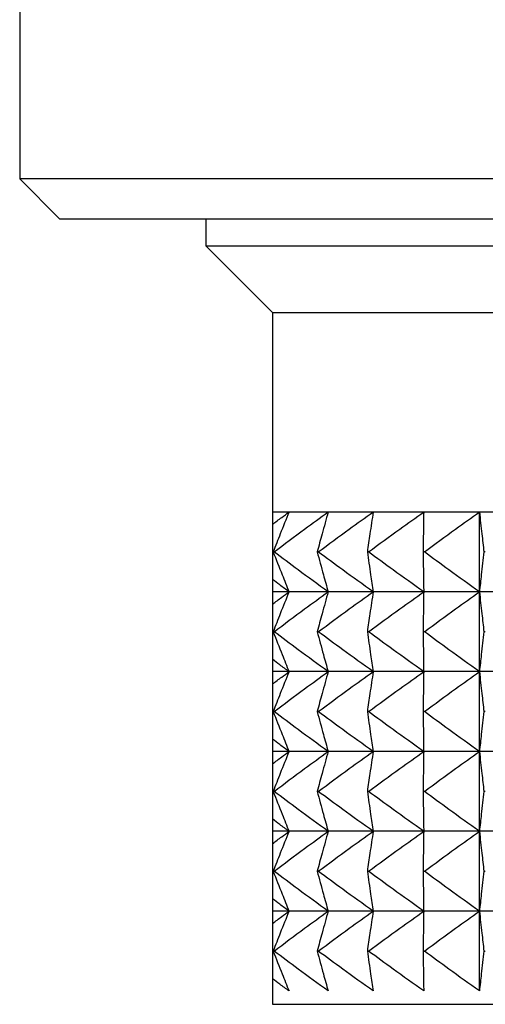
# Model space of a CAD drawing. Header units: millimetres. Extents: x 0 to 210, y 0 to 297.
# Tile 49 of 80: x 172.76 to 174.51, y 259.08 to 262.78. Entities that reach past the tile are written whole.
import ezdxf

# ---------------------------------------------------------------- set-up
doc = ezdxf.new("R2010")
doc.units = ezdxf.units.MM

msp = doc.modelspace()

# ---------------------------------------------------------------- linework, layer by layer
at = {"color": 7, "linetype": 'Continuous', "lineweight": 25}
for p, q in [((172.7603, 263.6773), (172.7603, 262.1773)), ((172.7603, 262.1773), (172.9103, 262.0273)), ((180.1603, 262.1773), (172.7603, 262.1773)), ((172.9103, 262.0273), (180.0103, 262.0273)), ((173.4603, 262.0273), (173.4603, 261.9252)), ((173.4603, 261.9252), (173.7103, 261.6752)), ((173.4603, 261.9252), (179.4603, 261.9252)), ((173.7103, 261.6752), (173.7103, 260.9252)), ((173.7103, 261.6752), (179.2103, 261.6752)), ((173.7103, 260.9252), (173.7103, 260.8788)), ((173.7103, 260.9252), (173.7725, 260.9252)), ((173.7725, 260.9252), (173.9193, 260.9252)), ((173.9193, 260.9252), (174.0885, 260.9252)), ((174.0885, 260.9252), (174.2784, 260.9252)), ((174.2784, 260.9252), (174.4876, 260.9252)), ((174.4876, 260.9252), (174.7141, 260.9252)), ((174.4876, 260.6252), (174.4876, 260.9252)), ((173.7103, 260.8788), (173.7103, 260.6715)), ((173.716, 260.7752), (173.7126, 260.7752)), ((173.8822, 260.7752), (173.8783, 260.7752)), ((174.0711, 260.7752), (174.0666, 260.7752)), ((174.2809, 260.7752), (174.276, 260.7752)), ((174.5099, 260.7752), (174.5046, 260.7752)), ((173.7103, 260.6715), (173.7103, 260.6252)), ((173.7725, 260.6252), (173.7103, 260.6252)), ((173.7103, 260.6252), (173.7103, 260.5788)), ((173.9193, 260.6252), (173.7725, 260.6252)), ((174.0885, 260.6252), (173.9193, 260.6252)), ((174.2784, 260.6252), (174.0885, 260.6252)), ((174.4876, 260.6252), (174.2784, 260.6252)), ((174.7141, 260.6252), (174.4876, 260.6252)), ((174.4876, 260.3252), (174.4876, 260.6252)), ((173.7103, 260.5788), (173.7103, 260.3715)), ((173.716, 260.4752), (173.7126, 260.4752)), ((173.8822, 260.4752), (173.8783, 260.4752)), ((174.0711, 260.4752), (174.0666, 260.4752)), ((174.2809, 260.4752), (174.276, 260.4752)), ((174.5099, 260.4752), (174.5046, 260.4752)), ((173.7103, 260.3715), (173.7103, 260.3252)), ((173.7725, 260.3252), (173.7103, 260.3252)), ((173.7103, 260.3252), (173.7103, 260.2788)), ((173.9193, 260.3252), (173.7725, 260.3252)), ((174.0885, 260.3252), (173.9193, 260.3252)), ((174.2784, 260.3252), (174.0885, 260.3252)), ((174.4876, 260.3252), (174.2784, 260.3252)), ((174.7141, 260.3252), (174.4876, 260.3252)), ((174.4876, 260.0252), (174.4876, 260.3252)), ((173.7103, 260.2788), (173.7103, 260.0715)), ((173.716, 260.1752), (173.7126, 260.1752)), ((173.8822, 260.1752), (173.8783, 260.1752)), ((174.0711, 260.1752), (174.0666, 260.1752)), ((174.2809, 260.1752), (174.276, 260.1752)), ((174.5099, 260.1752), (174.5046, 260.1752)), ((173.7103, 260.0715), (173.7103, 260.0252)), ((173.7725, 260.0252), (173.7103, 260.0252)), ((173.7103, 260.0252), (173.7103, 259.9788)), ((173.9193, 260.0252), (173.7725, 260.0252)), ((174.0885, 260.0252), (173.9193, 260.0252)), ((174.2784, 260.0252), (174.0885, 260.0252)), ((174.4876, 260.0252), (174.2784, 260.0252)), ((174.7141, 260.0252), (174.4876, 260.0252)), ((174.4876, 259.7252), (174.4876, 260.0252)), ((173.7103, 259.9788), (173.7103, 259.7715)), ((173.716, 259.8752), (173.7126, 259.8752)), ((173.8822, 259.8752), (173.8783, 259.8752)), ((174.0711, 259.8752), (174.0666, 259.8752)), ((174.2809, 259.8752), (174.276, 259.8752)), ((174.5099, 259.8752), (174.5046, 259.8752)), ((173.7103, 259.7715), (173.7103, 259.7252)), ((173.7725, 259.7252), (173.7103, 259.7252)), ((173.7103, 259.7252), (173.7103, 259.6788)), ((173.9193, 259.7252), (173.7725, 259.7252)), ((174.0885, 259.7252), (173.9193, 259.7252)), ((174.2784, 259.7252), (174.0885, 259.7252)), ((174.4876, 259.7252), (174.2784, 259.7252)), ((174.7141, 259.7252), (174.4876, 259.7252)), ((174.4876, 259.4252), (174.4876, 259.7252)), ((173.7103, 259.6788), (173.7103, 259.4715)), ((173.7126, 259.5752), (173.716, 259.5752)), ((173.8783, 259.5752), (173.8822, 259.5752)), ((174.0666, 259.5752), (174.0711, 259.5752)), ((174.276, 259.5752), (174.2809, 259.5752)), ((174.5046, 259.5752), (174.5099, 259.5752)), ((173.7103, 259.4715), (173.7103, 259.4252)), ((173.7725, 259.4252), (173.7103, 259.4252)), ((173.7103, 259.4252), (173.7103, 259.3788)), ((173.9193, 259.4252), (173.7725, 259.4252)), ((174.0885, 259.4252), (173.9193, 259.4252)), ((174.2784, 259.4252), (174.0885, 259.4252)), ((174.4876, 259.4252), (174.2784, 259.4252)), ((174.7141, 259.4252), (174.4876, 259.4252)), ((174.4876, 259.1252), (174.4876, 259.4252)), ((173.7103, 259.3788), (173.7103, 259.1715)), ((173.7126, 259.2752), (173.716, 259.2752)), ((173.8783, 259.2752), (173.8822, 259.2752)), ((174.0666, 259.2752), (174.0711, 259.2752)), ((174.276, 259.2752), (174.2809, 259.2752)), ((174.5046, 259.2752), (174.5099, 259.2752)), ((173.7103, 259.1715), (173.7103, 259.0752)), ((173.7103, 259.0752), (179.2103, 259.0752))]:
    msp.add_line(p, q, dxfattribs=at)
for points, knots in [([(173.7103, 260.8788), (173.7219, 260.8876), (173.7426, 260.903), (173.7634, 260.9184), (173.7725, 260.9252)], [0, 0, 0, 0, 0.562495, 1, 1, 1, 1]), ([(173.7725, 260.9252), (173.7614, 260.8977), (173.7411, 260.8479), (173.7215, 260.7977), (173.7126, 260.7752)], [0, 0, 0, 0, 0.54942, 1, 1, 1, 1]), ([(173.716, 260.7752), (173.7543, 260.8038), (173.8217, 260.8544), (173.8899, 260.9038), (173.9193, 260.9252)], [0, 0, 0, 0, 0.567812, 1, 1, 1, 1]), ([(173.9193, 260.9252), (173.9117, 260.8977), (173.8978, 260.8478), (173.8843, 260.7977), (173.8783, 260.7752)], [0, 0, 0, 0, 0.549054, 1, 1, 1, 1]), ([(173.8822, 260.7752), (173.921, 260.8038), (173.9894, 260.8544), (174.0586, 260.9038), (174.0885, 260.9252)], [0, 0, 0, 0, 0.567776, 1, 1, 1, 1]), ([(174.0885, 260.9252), (174.0844, 260.8977), (174.077, 260.8477), (174.0698, 260.7977), (174.0666, 260.7752)], [0, 0, 0, 0, 0.5487904, 1, 1, 1, 1]), ([(174.0711, 260.7752), (174.1101, 260.8038), (174.1789, 260.8544), (174.2484, 260.9038), (174.2784, 260.9252)], [0, 0, 0, 0, 0.567763, 1, 1, 1, 1]), ([(174.2784, 260.9252), (174.278, 260.8977), (174.2772, 260.8477), (174.2764, 260.7977), (174.276, 260.7752)], [0, 0, 0, 0, 0.54868, 1, 1, 1, 1]), ([(174.2809, 260.7752), (174.3198, 260.8038), (174.3883, 260.8544), (174.4576, 260.9038), (174.4876, 260.9252)], [0, 0, 0, 0, 0.56777, 1, 1, 1, 1]), ([(174.4876, 260.9252), (174.4908, 260.8977), (174.4965, 260.8477), (174.5021, 260.7977), (174.5046, 260.7752)], [0, 0, 0, 0, 0.548747, 1, 1, 1, 1]), ([(173.7126, 260.7752), (173.7238, 260.7466), (173.7435, 260.6965), (173.7638, 260.6466), (173.7725, 260.6252)], [0, 0, 0, 0, 0.570581, 1, 1, 1, 1]), ([(173.9193, 260.6252), (173.8817, 260.6525), (173.8136, 260.702), (173.7462, 260.7525), (173.716, 260.7752)], [0, 0, 0, 0, 0.552168, 1, 1, 1, 1]), ([(173.8783, 260.7752), (173.886, 260.7466), (173.8994, 260.6965), (173.9133, 260.6466), (173.9193, 260.6252)], [0, 0, 0, 0, 0.57095, 1, 1, 1, 1]), ([(174.0885, 260.6252), (174.0503, 260.6525), (173.9812, 260.702), (173.9128, 260.7525), (173.8822, 260.7752)], [0, 0, 0, 0, 0.552203, 1, 1, 1, 1]), ([(174.0666, 260.7752), (174.0707, 260.7466), (174.0779, 260.6966), (174.0853, 260.6466), (174.0885, 260.6252)], [0, 0, 0, 0, 0.571216, 1, 1, 1, 1]), ([(174.2784, 260.6252), (174.2401, 260.6525), (174.1706, 260.702), (174.1018, 260.7525), (174.0711, 260.7752)], [0, 0, 0, 0, 0.552216, 1, 1, 1, 1]), ([(174.276, 260.7752), (174.2765, 260.7466), (174.2773, 260.6966), (174.2781, 260.6466), (174.2784, 260.6252)], [0, 0, 0, 0, 0.571328, 1, 1, 1, 1]), ([(174.4876, 260.6252), (174.4494, 260.6525), (174.3801, 260.702), (174.3116, 260.7525), (174.2809, 260.7752)], [0, 0, 0, 0, 0.552207, 1, 1, 1, 1]), ([(174.5046, 260.7752), (174.5014, 260.7466), (174.4958, 260.6966), (174.4901, 260.6466), (174.4876, 260.6252)], [0, 0, 0, 0, 0.57126, 1, 1, 1, 1]), ([(173.7725, 260.6252), (173.7609, 260.6337), (173.7401, 260.6491), (173.7194, 260.6646), (173.7103, 260.6715)], [0, 0, 0, 0, 0.557506, 1, 1, 1, 1]), ([(173.7103, 260.5788), (173.7219, 260.5875), (173.7426, 260.603), (173.7634, 260.6184), (173.7725, 260.6252)], [0, 0, 0, 0, 0.562431, 1, 1, 1, 1]), ([(173.7725, 260.6252), (173.7614, 260.5978), (173.7411, 260.5479), (173.7215, 260.4977), (173.7126, 260.4752)], [0, 0, 0, 0, 0.549372, 1, 1, 1, 1]), ([(173.716, 260.4752), (173.7543, 260.5038), (173.8217, 260.5543), (173.8899, 260.6038), (173.9193, 260.6252)], [0, 0, 0, 0, 0.567792, 1, 1, 1, 1]), ([(173.9193, 260.6252), (173.9117, 260.5977), (173.8978, 260.5478), (173.8843, 260.4977), (173.8783, 260.4752)], [0, 0, 0, 0, 0.549003, 1, 1, 1, 1]), ([(173.8822, 260.4752), (173.921, 260.5038), (173.9894, 260.5544), (174.0586, 260.6038), (174.0885, 260.6252)], [0, 0, 0, 0, 0.567756, 1, 1, 1, 1]), ([(174.0885, 260.6252), (174.0844, 260.5977), (174.077, 260.5477), (174.0698, 260.4977), (174.0666, 260.4752)], [0, 0, 0, 0, 0.548737, 1, 1, 1, 1]), ([(174.0711, 260.4752), (174.1101, 260.5038), (174.1789, 260.5544), (174.2484, 260.6038), (174.2784, 260.6252)], [0, 0, 0, 0, 0.567744, 1, 1, 1, 1]), ([(174.2784, 260.6252), (174.278, 260.5977), (174.2772, 260.5477), (174.2764, 260.4977), (174.276, 260.4752)], [0, 0, 0, 0, 0.548626, 1, 1, 1, 1]), ([(174.2809, 260.4752), (174.3198, 260.5038), (174.3883, 260.5544), (174.4576, 260.6038), (174.4876, 260.6252)], [0, 0, 0, 0, 0.567751, 1, 1, 1, 1]), ([(174.4876, 260.6252), (174.4908, 260.5977), (174.4965, 260.5477), (174.5021, 260.4977), (174.5046, 260.4752)], [0, 0, 0, 0, 0.548693, 1, 1, 1, 1]), ([(173.7126, 260.4752), (173.7238, 260.4466), (173.7435, 260.3965), (173.7638, 260.3466), (173.7725, 260.3252)], [0, 0, 0, 0, 0.570496, 1, 1, 1, 1]), ([(173.9193, 260.3252), (173.8817, 260.3525), (173.8136, 260.402), (173.7462, 260.4525), (173.716, 260.4752)], [0, 0, 0, 0, 0.552168, 1, 1, 1, 1]), ([(173.8783, 260.4752), (173.886, 260.4466), (173.8994, 260.3965), (173.9133, 260.3466), (173.9193, 260.3252)], [0, 0, 0, 0, 0.570858, 1, 1, 1, 1]), ([(174.0885, 260.3252), (174.0503, 260.3525), (173.9812, 260.402), (173.9128, 260.4525), (173.8822, 260.4752)], [0, 0, 0, 0, 0.552203, 1, 1, 1, 1]), ([(174.0666, 260.4752), (174.0707, 260.4466), (174.0779, 260.3966), (174.0853, 260.3466), (174.0885, 260.3252)], [0, 0, 0, 0, 0.571119, 1, 1, 1, 1]), ([(174.2784, 260.3252), (174.2401, 260.3525), (174.1706, 260.402), (174.1018, 260.4525), (174.0711, 260.4752)], [0, 0, 0, 0, 0.552216, 1, 1, 1, 1]), ([(174.276, 260.4752), (174.2765, 260.4466), (174.2773, 260.3966), (174.2781, 260.3466), (174.2784, 260.3252)], [0, 0, 0, 0, 0.571228, 1, 1, 1, 1]), ([(174.4876, 260.3252), (174.4494, 260.3525), (174.3801, 260.402), (174.3116, 260.4525), (174.2809, 260.4752)], [0, 0, 0, 0, 0.552207, 1, 1, 1, 1]), ([(174.5046, 260.4752), (174.5014, 260.4466), (174.4958, 260.3966), (174.4901, 260.3466), (174.4876, 260.3252)], [0, 0, 0, 0, 0.571162, 1, 1, 1, 1]), ([(173.7725, 260.3252), (173.7609, 260.3337), (173.7401, 260.3491), (173.7194, 260.3646), (173.7103, 260.3715)], [0, 0, 0, 0, 0.557506, 1, 1, 1, 1]), ([(173.7103, 260.2788), (173.7219, 260.2876), (173.7426, 260.3031), (173.7634, 260.3184), (173.7725, 260.3252)], [0, 0, 0, 0, 0.562495, 1, 1, 1, 1]), ([(173.7725, 260.3252), (173.7614, 260.2977), (173.7411, 260.2479), (173.7215, 260.1977), (173.7126, 260.1752)], [0, 0, 0, 0, 0.54942, 1, 1, 1, 1]), ([(173.716, 260.1752), (173.7543, 260.2038), (173.8217, 260.2543), (173.8899, 260.3038), (173.9193, 260.3252)], [0, 0, 0, 0, 0.567777, 1, 1, 1, 1]), ([(173.9193, 260.3252), (173.9117, 260.2977), (173.8978, 260.2478), (173.8843, 260.1977), (173.8783, 260.1752)], [0, 0, 0, 0, 0.549054, 1, 1, 1, 1]), ([(173.8822, 260.1752), (173.921, 260.2038), (173.9894, 260.2543), (174.0586, 260.3038), (174.0885, 260.3252)], [0, 0, 0, 0, 0.567742, 1, 1, 1, 1]), ([(174.0885, 260.3252), (174.0844, 260.2977), (174.077, 260.2477), (174.0698, 260.1977), (174.0666, 260.1752)], [0, 0, 0, 0, 0.5487904, 1, 1, 1, 1]), ([(174.0711, 260.1752), (174.1101, 260.2038), (174.1789, 260.2543), (174.2484, 260.3038), (174.2784, 260.3252)], [0, 0, 0, 0, 0.567729, 1, 1, 1, 1]), ([(174.2784, 260.3252), (174.278, 260.2977), (174.2772, 260.2477), (174.2764, 260.1977), (174.276, 260.1752)], [0, 0, 0, 0, 0.54868, 1, 1, 1, 1]), ([(174.2809, 260.1752), (174.3198, 260.2038), (174.3883, 260.2543), (174.4576, 260.3038), (174.4876, 260.3252)], [0, 0, 0, 0, 0.567736, 1, 1, 1, 1]), ([(174.4876, 260.3252), (174.4908, 260.2977), (174.4965, 260.2477), (174.5021, 260.1977), (174.5046, 260.1752)], [0, 0, 0, 0, 0.548747, 1, 1, 1, 1]), ([(173.7126, 260.1752), (173.7238, 260.1466), (173.7435, 260.0965), (173.7638, 260.0466), (173.7725, 260.0252)], [0, 0, 0, 0, 0.570532, 1, 1, 1, 1]), ([(173.9193, 260.0252), (173.8817, 260.0525), (173.8136, 260.102), (173.7462, 260.1525), (173.716, 260.1752)], [0, 0, 0, 0, 0.552183, 1, 1, 1, 1]), ([(173.8783, 260.1752), (173.886, 260.1466), (173.8994, 260.0965), (173.9133, 260.0466), (173.9193, 260.0252)], [0, 0, 0, 0, 0.5708975, 1, 1, 1, 1]), ([(174.0885, 260.0252), (174.0503, 260.0525), (173.9812, 260.102), (173.9128, 260.1525), (173.8822, 260.1752)], [0, 0, 0, 0, 0.552218, 1, 1, 1, 1]), ([(174.0666, 260.1752), (174.0707, 260.1466), (174.0779, 260.0966), (174.0853, 260.0466), (174.0885, 260.0252)], [0, 0, 0, 0, 0.571161, 1, 1, 1, 1]), ([(174.2784, 260.0252), (174.2401, 260.0525), (174.1706, 260.102), (174.1018, 260.1525), (174.0711, 260.1752)], [0, 0, 0, 0, 0.552231, 1, 1, 1, 1]), ([(174.276, 260.1752), (174.2765, 260.1466), (174.2773, 260.0966), (174.2781, 260.0466), (174.2784, 260.0252)], [0, 0, 0, 0, 0.571271, 1, 1, 1, 1]), ([(174.4876, 260.0252), (174.4494, 260.0525), (174.3801, 260.102), (174.3116, 260.1525), (174.2809, 260.1752)], [0, 0, 0, 0, 0.552223, 1, 1, 1, 1]), ([(174.5046, 260.1752), (174.5014, 260.1466), (174.4958, 260.0966), (174.4901, 260.0466), (174.4876, 260.0252)], [0, 0, 0, 0, 0.571204, 1, 1, 1, 1]), ([(173.7725, 260.0252), (173.7609, 260.0337), (173.7401, 260.0491), (173.7194, 260.0646), (173.7103, 260.0715)], [0, 0, 0, 0, 0.557557, 1, 1, 1, 1]), ([(173.7103, 259.9788), (173.7219, 259.9876), (173.7426, 260.003), (173.7634, 260.0184), (173.7725, 260.0252)], [0, 0, 0, 0, 0.562495, 1, 1, 1, 1]), ([(173.7725, 260.0252), (173.7614, 259.9977), (173.7411, 259.9479), (173.7215, 259.8977), (173.7126, 259.8752)], [0, 0, 0, 0, 0.54942, 1, 1, 1, 1]), ([(173.716, 259.8752), (173.7543, 259.9038), (173.8217, 259.9544), (173.8899, 260.0038), (173.9193, 260.0252)], [0, 0, 0, 0, 0.567812, 1, 1, 1, 1]), ([(173.9193, 260.0252), (173.9117, 259.9977), (173.8978, 259.9478), (173.8843, 259.8977), (173.8783, 259.8752)], [0, 0, 0, 0, 0.549054, 1, 1, 1, 1]), ([(173.8822, 259.8752), (173.921, 259.9038), (173.9894, 259.9544), (174.0586, 260.0038), (174.0885, 260.0252)], [0, 0, 0, 0, 0.567776, 1, 1, 1, 1]), ([(174.0885, 260.0252), (174.0844, 259.9977), (174.077, 259.9477), (174.0698, 259.8977), (174.0666, 259.8752)], [0, 0, 0, 0, 0.5487904, 1, 1, 1, 1]), ([(174.0711, 259.8752), (174.1101, 259.9038), (174.1789, 259.9544), (174.2484, 260.0038), (174.2784, 260.0252)], [0, 0, 0, 0, 0.567763, 1, 1, 1, 1]), ([(174.2784, 260.0252), (174.278, 259.9977), (174.2772, 259.9477), (174.2764, 259.8977), (174.276, 259.8752)], [0, 0, 0, 0, 0.54868, 1, 1, 1, 1]), ([(174.2809, 259.8752), (174.3198, 259.9038), (174.3883, 259.9544), (174.4576, 260.0038), (174.4876, 260.0252)], [0, 0, 0, 0, 0.56777, 1, 1, 1, 1]), ([(174.4876, 260.0252), (174.4908, 259.9977), (174.4965, 259.9477), (174.5021, 259.8977), (174.5046, 259.8752)], [0, 0, 0, 0, 0.548747, 1, 1, 1, 1]), ([(173.7126, 259.8752), (173.7238, 259.8466), (173.7435, 259.7965), (173.7638, 259.7466), (173.7725, 259.7252)], [0, 0, 0, 0, 0.570581, 1, 1, 1, 1]), ([(173.9193, 259.7252), (173.8817, 259.7525), (173.8136, 259.802), (173.7462, 259.8525), (173.716, 259.8752)], [0, 0, 0, 0, 0.552168, 1, 1, 1, 1]), ([(173.8783, 259.8752), (173.886, 259.8466), (173.8994, 259.7965), (173.9133, 259.7466), (173.9193, 259.7252)], [0, 0, 0, 0, 0.57095, 1, 1, 1, 1]), ([(174.0885, 259.7252), (174.0503, 259.7525), (173.9812, 259.802), (173.9128, 259.8525), (173.8822, 259.8752)], [0, 0, 0, 0, 0.552203, 1, 1, 1, 1]), ([(174.0666, 259.8752), (174.0707, 259.8466), (174.0779, 259.7966), (174.0853, 259.7466), (174.0885, 259.7252)], [0, 0, 0, 0, 0.571216, 1, 1, 1, 1]), ([(174.2784, 259.7252), (174.2401, 259.7525), (174.1706, 259.802), (174.1018, 259.8525), (174.0711, 259.8752)], [0, 0, 0, 0, 0.552216, 1, 1, 1, 1]), ([(174.276, 259.8752), (174.2765, 259.8466), (174.2773, 259.7966), (174.2781, 259.7466), (174.2784, 259.7252)], [0, 0, 0, 0, 0.571328, 1, 1, 1, 1]), ([(174.4876, 259.7252), (174.4494, 259.7525), (174.3801, 259.802), (174.3116, 259.8525), (174.2809, 259.8752)], [0, 0, 0, 0, 0.552207, 1, 1, 1, 1]), ([(174.5046, 259.8752), (174.5014, 259.8466), (174.4958, 259.7966), (174.4901, 259.7466), (174.4876, 259.7252)], [0, 0, 0, 0, 0.57126, 1, 1, 1, 1]), ([(173.7725, 259.7252), (173.7609, 259.7337), (173.7401, 259.7491), (173.7194, 259.7646), (173.7103, 259.7715)], [0, 0, 0, 0, 0.557506, 1, 1, 1, 1]), ([(173.7103, 259.6788), (173.7219, 259.6875), (173.7426, 259.703), (173.7634, 259.7184), (173.7725, 259.7252)], [0, 0, 0, 0, 0.562431, 1, 1, 1, 1]), ([(173.7725, 259.7252), (173.7614, 259.6978), (173.7411, 259.6479), (173.7215, 259.5977), (173.7126, 259.5752)], [0, 0, 0, 0, 0.549372, 1, 1, 1, 1]), ([(173.716, 259.5752), (173.7543, 259.6038), (173.8217, 259.6543), (173.8899, 259.7038), (173.9193, 259.7252)], [0, 0, 0, 0, 0.567792, 1, 1, 1, 1]), ([(173.9193, 259.7252), (173.9117, 259.6977), (173.8978, 259.6478), (173.8843, 259.5977), (173.8783, 259.5752)], [0, 0, 0, 0, 0.549003, 1, 1, 1, 1]), ([(173.8822, 259.5752), (173.921, 259.6038), (173.9894, 259.6544), (174.0586, 259.7038), (174.0885, 259.7252)], [0, 0, 0, 0, 0.567756, 1, 1, 1, 1]), ([(174.0885, 259.7252), (174.0844, 259.6977), (174.077, 259.6477), (174.0698, 259.5977), (174.0666, 259.5752)], [0, 0, 0, 0, 0.548737, 1, 1, 1, 1]), ([(174.0711, 259.5752), (174.1101, 259.6038), (174.1789, 259.6544), (174.2484, 259.7038), (174.2784, 259.7252)], [0, 0, 0, 0, 0.567744, 1, 1, 1, 1]), ([(174.2784, 259.7252), (174.278, 259.6977), (174.2772, 259.6477), (174.2764, 259.5977), (174.276, 259.5752)], [0, 0, 0, 0, 0.548626, 1, 1, 1, 1]), ([(174.2809, 259.5752), (174.3198, 259.6038), (174.3883, 259.6544), (174.4576, 259.7038), (174.4876, 259.7252)], [0, 0, 0, 0, 0.567751, 1, 1, 1, 1]), ([(174.4876, 259.7252), (174.4908, 259.6977), (174.4965, 259.6477), (174.5021, 259.5977), (174.5046, 259.5752)], [0, 0, 0, 0, 0.548693, 1, 1, 1, 1]), ([(173.7126, 259.5752), (173.7238, 259.5466), (173.7435, 259.4965), (173.7638, 259.4466), (173.7725, 259.4252)], [0, 0, 0, 0, 0.570496, 1, 1, 1, 1]), ([(173.9193, 259.4252), (173.8817, 259.4525), (173.8136, 259.502), (173.7462, 259.5525), (173.716, 259.5752)], [0, 0, 0, 0, 0.552168, 1, 1, 1, 1]), ([(173.8783, 259.5752), (173.886, 259.5466), (173.8994, 259.4965), (173.9133, 259.4466), (173.9193, 259.4252)], [0, 0, 0, 0, 0.570858, 1, 1, 1, 1]), ([(174.0885, 259.4252), (174.0503, 259.4525), (173.9812, 259.502), (173.9128, 259.5525), (173.8822, 259.5752)], [0, 0, 0, 0, 0.552203, 1, 1, 1, 1]), ([(174.0666, 259.5752), (174.0707, 259.5466), (174.0779, 259.4966), (174.0853, 259.4466), (174.0885, 259.4252)], [0, 0, 0, 0, 0.571119, 1, 1, 1, 1]), ([(174.2784, 259.4252), (174.2401, 259.4525), (174.1706, 259.502), (174.1018, 259.5525), (174.0711, 259.5752)], [0, 0, 0, 0, 0.552216, 1, 1, 1, 1]), ([(174.276, 259.5752), (174.2765, 259.5466), (174.2773, 259.4966), (174.2781, 259.4466), (174.2784, 259.4252)], [0, 0, 0, 0, 0.571228, 1, 1, 1, 1]), ([(174.4876, 259.4252), (174.4494, 259.4525), (174.3801, 259.502), (174.3116, 259.5525), (174.2809, 259.5752)], [0, 0, 0, 0, 0.552207, 1, 1, 1, 1]), ([(174.5046, 259.5752), (174.5014, 259.5466), (174.4958, 259.4966), (174.4901, 259.4466), (174.4876, 259.4252)], [0, 0, 0, 0, 0.571162, 1, 1, 1, 1]), ([(173.7725, 259.4252), (173.7609, 259.4337), (173.7401, 259.4491), (173.7194, 259.4646), (173.7103, 259.4715)], [0, 0, 0, 0, 0.557506, 1, 1, 1, 1]), ([(173.7103, 259.3788), (173.7219, 259.3876), (173.7426, 259.4031), (173.7634, 259.4184), (173.7725, 259.4252)], [0, 0, 0, 0, 0.562495, 1, 1, 1, 1]), ([(173.7725, 259.4252), (173.7614, 259.3977), (173.7411, 259.3479), (173.7215, 259.2977), (173.7126, 259.2752)], [0, 0, 0, 0, 0.54942, 1, 1, 1, 1]), ([(173.716, 259.2752), (173.7543, 259.3038), (173.8217, 259.3544), (173.8899, 259.4038), (173.9193, 259.4252)], [0, 0, 0, 0, 0.567812, 1, 1, 1, 1]), ([(173.9193, 259.4252), (173.9117, 259.3977), (173.8978, 259.3478), (173.8843, 259.2977), (173.8783, 259.2752)], [0, 0, 0, 0, 0.549054, 1, 1, 1, 1]), ([(173.8822, 259.2752), (173.921, 259.3038), (173.9894, 259.3544), (174.0586, 259.4038), (174.0885, 259.4252)], [0, 0, 0, 0, 0.567776, 1, 1, 1, 1]), ([(174.0885, 259.4252), (174.0844, 259.3977), (174.077, 259.3477), (174.0698, 259.2977), (174.0666, 259.2752)], [0, 0, 0, 0, 0.5487904, 1, 1, 1, 1]), ([(174.0711, 259.2752), (174.1101, 259.3038), (174.1789, 259.3544), (174.2484, 259.4038), (174.2784, 259.4252)], [0, 0, 0, 0, 0.567763, 1, 1, 1, 1]), ([(174.2784, 259.4252), (174.278, 259.3977), (174.2772, 259.3477), (174.2764, 259.2977), (174.276, 259.2752)], [0, 0, 0, 0, 0.54868, 1, 1, 1, 1]), ([(174.2809, 259.2752), (174.3198, 259.3038), (174.3883, 259.3544), (174.4576, 259.4038), (174.4876, 259.4252)], [0, 0, 0, 0, 0.56777, 1, 1, 1, 1]), ([(174.4876, 259.4252), (174.4908, 259.3977), (174.4965, 259.3477), (174.5021, 259.2977), (174.5046, 259.2752)], [0, 0, 0, 0, 0.548747, 1, 1, 1, 1]), ([(173.7126, 259.2752), (173.7238, 259.2466), (173.7435, 259.1965), (173.7638, 259.1466), (173.7725, 259.1252)], [0, 0, 0, 0, 0.570624, 1, 1, 1, 1]), ([(173.9193, 259.1252), (173.8817, 259.1525), (173.8136, 259.202), (173.7462, 259.2525), (173.716, 259.2752)], [0, 0, 0, 0, 0.552116, 1, 1, 1, 1]), ([(173.8783, 259.2752), (173.886, 259.2466), (173.8994, 259.1965), (173.9133, 259.1466), (173.9193, 259.1252)], [0, 0, 0, 0, 0.570993, 1, 1, 1, 1]), ([(174.0885, 259.1252), (174.0503, 259.1525), (173.9812, 259.202), (173.9128, 259.2525), (173.8822, 259.2752)], [0, 0, 0, 0, 0.552152, 1, 1, 1, 1]), ([(174.0666, 259.2752), (174.0707, 259.2466), (174.0779, 259.1966), (174.0853, 259.1466), (174.0885, 259.1252)], [0, 0, 0, 0, 0.571259, 1, 1, 1, 1]), ([(174.2784, 259.1252), (174.2401, 259.1525), (174.1706, 259.202), (174.1019, 259.2525), (174.0711, 259.2752)], [0, 0, 0, 0, 0.552165, 1, 1, 1, 1]), ([(174.276, 259.2752), (174.2765, 259.2466), (174.2773, 259.1966), (174.2781, 259.1466), (174.2784, 259.1252)], [0, 0, 0, 0, 0.57137, 1, 1, 1, 1]), ([(174.4876, 259.1252), (174.4494, 259.1525), (174.3801, 259.202), (174.3116, 259.2525), (174.2809, 259.2752)], [0, 0, 0, 0, 0.552157, 1, 1, 1, 1]), ([(174.5046, 259.2752), (174.5014, 259.2466), (174.4958, 259.1966), (174.4901, 259.1466), (174.4876, 259.1252)], [0, 0, 0, 0, 0.571303, 1, 1, 1, 1]), ([(173.7725, 259.1252), (173.7609, 259.1337), (173.7401, 259.1491), (173.7194, 259.1646), (173.7103, 259.1715)], [0, 0, 0, 0, 0.557547, 1, 1, 1, 1])]:
    msp.add_open_spline(points, degree=3, knots=knots, dxfattribs=at)

doc.saveas('drawing.dxf')
